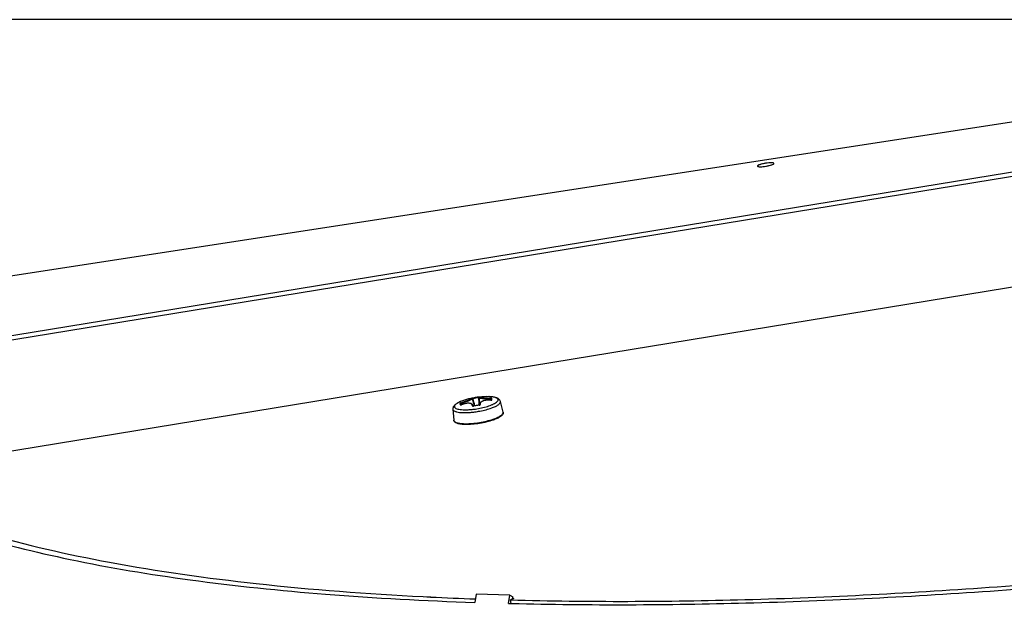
# Model space of a CAD drawing. Header units: millimetres. Extents: x 0 to 420, y 0 to 297.
# Tile 49 of 256: x 94 to 112, y 95 to 106. Entities that reach past the tile are written whole.
import ezdxf

# ---------------------------------------------------------------- set-up
doc = ezdxf.new("R2010")
doc.units = ezdxf.units.MM
doc.header["$LTSCALE"] = 23.1
doc.layers.get('0').update_dxf_attribs({"linetype": 'CONTINUOUS'})
doc.layers.add('02___PRT_ALL_AXES', color=7, linetype='CONTINUOUS')
doc.layers.add('DIM_PILOTEES', color=7, linetype='CONTINUOUS')
doc.styles.add('TEXTSTYLE_5', font='txt', dxfattribs={"width": 1.142857})
doc.dimstyles.new('DIMSTYLE_4', dxfattribs={"dimtxt": 2.5, "dimasz": 0.1875, "dimexe": 0.125, "dimexo": 0.0625, "dimgap": 1.25, "dimtad": 0, "dimtih": 1, "dimtoh": 1, "dimdsep": 46, "dimtxsty": 'TEXTSTYLE_5', "dimblk": '_FILLED', "dimblk1": '_FILLED', "dimblk2": '_FILLED', "dimcen": 0.09, "dimazin": 2, "dimtfac": 1, "dimtofl": 0, "dimtmove": 0, "dimatfit": 3, "dimldrblk": '_FILLED', "dimfxl": 1, "dimtolj": 1, "dimarcsym": 0})

# ---------------------------------------------------------------- blocks, each defined once
blk = doc.blocks.new('_FILLED')
at = {"color": 0, "linetype": 'BYBLOCK'}
blk.add_solid([(0, 0), (-1, 0.167), (-1, -0.167)], dxfattribs=at)
blk = doc.blocks.new('*D9')
at = {"layer": 'DIM_PILOTEES', "color": 2, "linetype": 'CONTINUOUS'}
for p, q in [((67.042, 106.042), (64.059, 106.042)), ((64.184, 106.042), (64.184, 83.788)), ((124.063, 106.042), (67.042, 106.042)), ((64.184, 53.247), (64.184, 78.788)), ((67.042, 53.247), (64.059, 53.247)), ((101.309, 53.247), (67.042, 53.247))]:
    blk.add_line(p, q, dxfattribs=at)
at = {"layer": 'DIM_PILOTEES', "color": 2, "linetype": 'CONTINUOUS', "xscale": 0.1875, "yscale": 0.1875, "zscale": 0.1875}
for p, rotation in [((64.184, 106.042), 90), ((64.184, 53.247), 270)]:
    blk.add_blockref('_FILLED', p, dxfattribs=dict(at, rotation=rotation))
at = {"layer": 'DIM_PILOTEES', "color": 2, "linetype": 'CONTINUOUS', "insert": (64.184, 82.538), "char_height": 2.5, "width": 8.57143, "attachment_point": 2, "line_spacing_factor": 0.9, "style": 'TEXTSTYLE_5'}
blk.add_mtext('{\\ftxt;\\W0.0001;\\H0.0001;\\~}{\\ftxt;\\W2.2857142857;\\H2.5; }{\\ftxt;\\W0.0001;\\H0.0001;\\~}', dxfattribs=at)

msp = doc.modelspace()

# ---------------------------------------------------------------- linework, layer by layer
at = {"color": 7, "linetype": 'CONTINUOUS'}
for p, q in [((124.111, 106.039), (91.578, 101.032)), ((124.126, 105.256), (88.579, 99.441)), ((124.116, 105.18), (88.694, 99.386)), ((107.968, 103.468), (107.968, 103.468)), ((91.339, 97.838), (124.118, 103.2)), ((102.566, 99.262), (102.564, 99.263)), ((102.567, 99.261), (102.566, 99.262)), ((102.568, 99.259), (102.567, 99.261)), ((102.569, 99.257), (102.568, 99.259)), ((102.57, 99.256), (102.569, 99.257)), ((102.573, 99.257), (102.569, 99.256)), ((102.605, 99.127), (102.57, 99.256)), ((102.58, 99.257), (102.573, 99.257)), ((102.69, 99.286), (102.678, 99.284)), ((102.678, 99.284), (102.679, 99.273)), ((102.686, 99.274), (102.679, 99.273)), ((102.688, 99.275), (102.686, 99.274)), ((102.689, 99.279), (102.688, 99.277)), ((102.688, 99.277), (102.688, 99.275)), ((102.688, 99.275), (102.688, 99.274)), ((102.688, 99.274), (102.695, 99.141)), ((102.69, 99.281), (102.689, 99.279)), ((102.692, 99.283), (102.69, 99.281)), ((102.693, 99.284), (102.692, 99.283)), ((102.693, 99.284), (102.693, 99.284)), ((102.693, 99.284), (102.693, 99.284)), ((102.895, 99.231), (102.893, 99.255)), ((102.905, 99.248), (102.905, 99.251)), ((102.906, 99.231), (102.905, 99.248)), ((102.22, 99.068), (102.234, 98.872)), ((102.35, 99.16), (102.35, 99.172)), ((102.361, 99.145), (102.36, 99.145)), ((102.362, 99.146), (102.361, 99.146)), ((102.361, 99.146), (102.361, 99.145)), ((102.364, 99.146), (102.362, 99.146)), ((102.368, 99.147), (102.363, 99.166)), ((102.368, 99.147), (102.363, 99.166)), ((102.364, 99.154), (102.363, 99.166)), ((102.364, 99.145), (102.37, 99.147)), ((102.365, 99.146), (102.364, 99.146)), ((102.367, 99.147), (102.365, 99.146)), ((102.368, 99.147), (102.367, 99.147)), ((102.37, 99.148), (102.368, 99.147)), ((102.368, 99.147), (102.368, 99.147)), ((102.372, 99.148), (102.37, 99.148)), ((102.373, 99.149), (102.372, 99.148)), ((102.379, 99.151), (102.373, 99.173)), ((102.379, 99.151), (102.373, 99.173)), ((102.386, 99.154), (102.373, 99.149)), ((102.373, 99.148), (102.373, 99.149)), ((102.401, 99.159), (102.386, 99.154)), ((102.39, 99.216), (102.389, 99.216)), ((102.416, 99.164), (102.401, 99.159)), ((102.432, 99.167), (102.416, 99.164)), ((102.446, 99.171), (102.432, 99.167)), ((102.461, 99.173), (102.446, 99.171)), ((102.475, 99.175), (102.461, 99.173)), ((102.489, 99.176), (102.475, 99.175)), ((102.502, 99.176), (102.489, 99.176)), ((102.514, 99.175), (102.502, 99.176)), ((102.526, 99.173), (102.514, 99.175)), ((102.536, 99.171), (102.526, 99.173)), ((102.546, 99.168), (102.536, 99.171)), ((102.554, 99.164), (102.546, 99.168)), ((102.562, 99.159), (102.554, 99.164)), ((102.568, 99.153), (102.562, 99.159)), ((102.573, 99.147), (102.568, 99.153)), ((102.577, 99.14), (102.573, 99.147)), ((102.579, 99.135), (102.577, 99.14)), ((102.579, 99.124), (102.578, 99.125)), ((102.579, 99.135), (102.582, 99.124)), ((102.58, 99.124), (102.579, 99.124)), ((102.581, 99.124), (102.58, 99.124)), ((102.582, 99.124), (102.581, 99.124)), ((102.581, 99.122), (102.587, 99.123)), ((102.584, 99.124), (102.582, 99.124)), ((102.586, 99.124), (102.584, 99.124)), ((102.588, 99.124), (102.586, 99.124)), ((102.589, 99.124), (102.588, 99.124)), ((102.604, 99.127), (102.589, 99.124)), ((102.589, 99.123), (102.589, 99.124)), ((102.622, 99.13), (102.604, 99.127)), ((102.639, 99.133), (102.622, 99.13)), ((102.657, 99.136), (102.639, 99.133)), ((102.674, 99.138), (102.657, 99.136)), ((102.689, 99.14), (102.674, 99.138)), ((102.685, 99.14), (102.685, 99.14)), ((102.689, 99.139), (102.689, 99.14)), ((102.69, 99.14), (102.689, 99.14)), ((102.692, 99.141), (102.69, 99.14)), ((102.694, 99.141), (102.692, 99.141)), ((102.696, 99.142), (102.694, 99.141)), ((102.697, 99.142), (102.696, 99.142)), ((102.698, 99.143), (102.697, 99.142)), ((102.7, 99.167), (102.698, 99.159)), ((102.698, 99.159), (102.698, 99.15)), ((102.698, 99.15), (102.698, 99.143)), ((102.699, 99.143), (102.698, 99.143)), ((102.7, 99.144), (102.699, 99.143)), ((102.703, 99.174), (102.7, 99.167)), ((102.7, 99.144), (102.7, 99.144)), ((102.7, 99.144), (102.7, 99.144)), ((102.708, 99.182), (102.703, 99.174)), ((102.714, 99.189), (102.708, 99.182)), ((102.722, 99.195), (102.714, 99.189)), ((102.73, 99.202), (102.722, 99.195)), ((102.74, 99.207), (102.73, 99.202)), ((102.751, 99.212), (102.74, 99.207)), ((102.763, 99.217), (102.751, 99.212)), ((102.776, 99.221), (102.763, 99.217)), ((102.789, 99.224), (102.776, 99.221)), ((102.803, 99.227), (102.789, 99.224)), ((102.818, 99.229), (102.803, 99.227)), ((102.834, 99.231), (102.818, 99.229)), ((102.85, 99.232), (102.834, 99.231)), ((102.866, 99.232), (102.85, 99.232)), ((102.882, 99.232), (102.866, 99.232)), ((102.896, 99.231), (102.882, 99.232)), ((102.896, 99.231), (102.896, 99.231)), ((102.897, 99.231), (102.896, 99.231)), ((102.899, 99.231), (102.897, 99.231)), ((102.901, 99.231), (102.899, 99.231)), ((102.903, 99.231), (102.901, 99.231)), ((102.904, 99.231), (102.903, 99.231)), ((102.906, 99.231), (102.904, 99.231)), ((102.907, 99.231), (102.906, 99.231)), ((102.908, 99.232), (102.907, 99.231)), ((102.909, 99.232), (102.908, 99.232)), ((102.91, 99.232), (102.909, 99.232)), ((102.91, 99.232), (102.91, 99.232)), ((102.91, 99.232), (102.91, 99.232)), ((103.118, 99.016), (103.069, 99.206)), ((103.118, 99.016), (103.119, 99.008)), ((102.234, 98.872), (102.234, 98.872)), ((101.686, 95.712), (101.752, 95.709)), ((101.687, 95.713), (101.822, 95.706)), ((103.238, 95.736), (103.294, 95.71)), ((101.752, 95.709), (101.821, 95.706)), ((103.309, 95.682), (103.253, 95.653)), ((103.263, 95.59), (103.253, 95.653)), ((103.287, 95.67), (103.294, 95.71)), ((103.289, 95.682), (103.309, 95.682))]:
    msp.add_line(p, q, dxfattribs=at)
at = {"color": 3, "linetype": 'CONTINUOUS'}
for p, q in [((102.639, 95.754), (102.613, 95.609)), ((103.238, 95.736), (102.639, 95.754)), ((103.213, 95.591), (103.238, 95.736)), ((103.213, 95.591), (103.273, 95.59)), ((103.213, 95.591), (103.273, 95.59))]:
    msp.add_line(p, q, dxfattribs=at)
at = {"color": 7, "linetype": 'CONTINUOUS'}
for centre, radius, start, end in [((102.826, 98.023), 1.27, 95.9992, 110.0868), ((102.826, 98.018), 1.275, 96.6764, 101.222), ((102.826, 98.016), 1.265, 96.6761, 101.2216), ((86.896, 94.828), 16.297, 15.3034, 15.7702), ((118.93, 99.976), 16.267, 182.4768, 182.9452), ((102.703, 99.121), 0.165, 93.8349, 94.5311), ((102.826, 98.022), 1.271, 88.4216, 95.9951), ((102.839, 98.483), 0.811, 87.675, 88.4217), ((102.841, 98.546), 0.747, 86.7165, 87.6781), ((102.846, 98.628), 0.665, 85.245, 86.7263), ((102.856, 98.748), 0.544, 82.9157, 85.2924), ((100.703, 99.065), 2.21, 4.6716, 4.8184), ((100.08, 99.014), 2.834, 4.5484, 4.6723), ((99.289, 98.951), 3.628, 4.4253, 4.5483), ((100.45, 99.054), 2.474, 4.5345, 4.8096), ((98.896, 98.93), 4.033, 4.3484, 4.5451), ((102.863, 98.805), 0.487, 82.6328, 82.8929), ((102.247, 99.07), 0.0278, 184.5513, 191.8864), ((102.922, 99.206), 0.573, 184.6273, 186.0091), ((102.356, 99.137), 0.00978, 45.5505, 57.3047), ((102.863, 99.194), 0.501, 184.5692, 185.4521), ((102.346, 99.215), 0.072, 289.8205, 291.925), ((102.539, 99.125), 0.0412, 358.6084, 359.2127), ((102.581, 99.167), 0.044, 277.4531, 281.1006), ((102.849, 97.801), 1.347, 96.7988, 101.101), ((102.405, 100.609), 1.553, 277.1193, 281.0155), ((102.684, 99.183), 0.0447, 276.7981, 278.1113), ((102.684, 99.183), 0.0442, 278.1058, 280.9335), ((102.684, 99.18), 0.0417, 280.8986, 285.8414), ((102.737, 99.153), 0.0389, 193.4329, 194.3183), ((102.901, 99.3), 0.0692, 265.9659, 268.3014), ((103.042, 99.199), 0.0278, 4.5624, 14.4142), ((102.391, 100.693), 1.688, 277.4775, 280.6879), ((103.089, 99.009), 0.0296, 358.4461, 4.5272), ((103.088, 99.009), 0.0312, 352.9427, 358.434), ((104.835, 157.989), 62.356, 267.22883, 267.96809)]:
    msp.add_arc(centre, radius, start, end, dxfattribs=at)
for points, knots in [([(107.968, 103.468), (107.967, 103.473), (107.947, 103.479), (107.918, 103.48), (107.87, 103.478), (107.817, 103.471), (107.764, 103.46), (107.717, 103.448), (107.689, 103.437), (107.671, 103.426), (107.672, 103.421)], [0, 0, 0, 0, 0.048273, 0.155142, 0.311228, 0.494765, 0.679184, 0.837767, 0.948289, 1, 1, 1, 1]), ([(107.672, 103.418), (107.676, 103.413), (107.696, 103.41), (107.728, 103.408), (107.775, 103.411), (107.828, 103.418), (107.879, 103.429), (107.924, 103.441), (107.951, 103.452), (107.968, 103.462), (107.968, 103.468)], [0, 0, 0, 0, 0.057427, 0.171115, 0.329287, 0.510732, 0.690421, 0.843604, 0.949942, 1, 1, 1, 1]), ([(107.672, 103.42), (107.672, 103.42), (107.672, 103.419), (107.672, 103.418), (107.672, 103.418)], [0, 0, 0, 0, 0.488552, 1, 1, 1, 1]), ([(102.37, 99.184), (102.394, 99.193), (102.43, 99.206), (102.475, 99.224), (102.5, 99.234), (102.518, 99.242), (102.529, 99.247), (102.539, 99.251), (102.546, 99.255), (102.551, 99.258), (102.554, 99.26), (102.556, 99.261), (102.557, 99.262), (102.558, 99.262), (102.558, 99.263), (102.558, 99.263), (102.557, 99.263)], [0, 0, 0, 0, 0.379175, 0.555433, 0.710844, 0.778194, 0.837484, 0.888011, 0.929224, 0.960737, 0.972792, 0.982376, 0.989529, 0.994369, 0.997331, 1, 1, 1, 1]), ([(102.373, 99.173), (102.385, 99.178), (102.41, 99.187), (102.446, 99.2), (102.48, 99.213), (102.51, 99.225), (102.535, 99.236), (102.552, 99.244), (102.561, 99.249), (102.566, 99.252), (102.569, 99.254), (102.57, 99.255), (102.57, 99.256)], [0, 0, 0, 0, 0.185504, 0.368521, 0.540782, 0.694161, 0.821361, 0.916583, 0.950944, 0.976109, 0.992123, 1, 1, 1, 1]), ([(102.578, 99.269), (102.575, 99.268), (102.57, 99.267), (102.564, 99.266), (102.561, 99.265), (102.559, 99.264), (102.558, 99.264), (102.557, 99.264), (102.557, 99.263)], [0, 0, 0, 0, 0.391468, 0.721408, 0.845566, 0.935229, 0.986747, 1, 1, 1, 1]), ([(102.578, 99.269), (102.578, 99.268), (102.578, 99.268), (102.578, 99.267), (102.578, 99.266), (102.578, 99.264), (102.579, 99.261), (102.579, 99.259), (102.58, 99.257)], [0, 0, 0, 0, 0.024944, 0.087291, 0.184481, 0.31225, 0.635409, 1, 1, 1, 1]), ([(102.688, 99.274), (102.688, 99.274), (102.689, 99.272), (102.693, 99.271), (102.698, 99.27), (102.708, 99.267), (102.726, 99.265), (102.751, 99.262), (102.782, 99.26), (102.817, 99.258), (102.855, 99.256), (102.88, 99.256), (102.893, 99.255)], [0, 0, 0, 0, 0.008504, 0.02476, 0.049937, 0.084142, 0.17868, 0.304931, 0.457428, 0.629274, 0.812761, 1, 1, 1, 1]), ([(102.698, 99.286), (102.698, 99.286), (102.694, 99.286), (102.694, 99.286), (102.692, 99.286)], [0, 0, 0, 0, 0.195287, 1, 1, 1, 1]), ([(102.698, 99.286), (102.695, 99.284), (102.708, 99.28), (102.715, 99.279), (102.725, 99.278), (102.737, 99.276), (102.755, 99.274), (102.782, 99.272), (102.816, 99.27), (102.854, 99.268), (102.88, 99.267), (102.893, 99.267)], [0, 0, 0, 0, 0.055926, 0.095284, 0.14449, 0.203028, 0.270216, 0.4271, 0.607158, 0.801258, 1, 1, 1, 1]), ([(103.069, 99.206), (103.067, 99.215), (103.059, 99.232), (103.039, 99.252), (103.016, 99.265), (102.981, 99.279), (102.929, 99.289), (102.885, 99.292), (102.861, 99.293)], [0, 0, 0, 0, 0.118359, 0.230046, 0.337833, 0.448986, 0.699997, 1, 1, 1, 1]), ([(102.893, 99.267), (102.893, 99.266), (102.893, 99.265), (102.894, 99.261), (102.894, 99.258), (102.893, 99.255)], [0, 0, 0, 0, 0.130557, 0.363004, 1, 1, 1, 1]), ([(102.915, 99.261), (102.915, 99.262), (102.912, 99.264), (102.908, 99.265), (102.901, 99.266), (102.896, 99.266), (102.893, 99.267)], [0, 0, 0, 0, 0.111273, 0.334468, 0.646526, 1, 1, 1, 1]), ([(102.905, 99.251), (102.905, 99.251), (102.903, 99.253), (102.9, 99.254), (102.896, 99.255), (102.893, 99.255)], [0, 0, 0, 0, 0.130487, 0.35844, 1, 1, 1, 1]), ([(102.915, 99.261), (102.913, 99.261), (102.907, 99.259), (102.904, 99.254), (102.905, 99.251)], [0, 0, 0, 0, 0.504362, 1, 1, 1, 1]), ([(102.911, 99.144), (102.928, 99.151), (102.959, 99.165), (102.994, 99.186), (103.013, 99.203), (103.025, 99.217), (103.03, 99.23), (103.029, 99.237)], [0, 0, 0, 0, 0.361087, 0.646987, 0.76054, 0.85532, 1, 1, 1, 1]), ([(103.029, 99.237), (103.029, 99.24), (103.028, 99.246), (103.022, 99.255), (103.013, 99.263), (102.995, 99.272), (102.966, 99.282), (102.94, 99.286), (102.926, 99.288)], [0, 0, 0, 0, 0.074648, 0.155797, 0.250035, 0.361322, 0.641392, 1, 1, 1, 1]), ([(102.389, 99.216), (102.367, 99.208), (102.326, 99.191), (102.28, 99.165), (102.251, 99.141), (102.233, 99.12), (102.221, 99.096), (102.219, 99.077), (102.22, 99.068)], [0, 0, 0, 0, 0.29995, 0.550926, 0.662093, 0.769914, 0.881597, 1, 1, 1, 1]), ([(102.22, 99.064), (102.224, 99.048), (102.246, 99.034), (102.273, 99.024), (102.301, 99.016), (102.343, 99.01), (102.4, 99.006), (102.466, 99.006), (102.537, 99.01), (102.586, 99.016), (102.611, 99.019)], [0, 0, 0, 0, 0.118408, 0.162662, 0.213283, 0.333117, 0.47578, 0.637629, 0.814097, 1, 1, 1, 1]), ([(102.389, 99.216), (102.369, 99.209), (102.332, 99.193), (102.291, 99.171), (102.267, 99.152), (102.255, 99.139), (102.248, 99.127), (102.246, 99.118), (102.247, 99.114)], [0, 0, 0, 0, 0.36351, 0.651799, 0.765488, 0.859239, 0.93551, 1, 1, 1, 1]), ([(102.247, 99.114), (102.247, 99.111), (102.249, 99.105), (102.255, 99.096), (102.264, 99.088), (102.281, 99.079), (102.31, 99.069), (102.353, 99.062), (102.405, 99.058), (102.464, 99.057), (102.529, 99.061), (102.574, 99.065), (102.597, 99.068)], [0, 0, 0, 0, 0.02464, 0.051409, 0.082474, 0.119137, 0.211366, 0.32944, 0.471383, 0.633626, 0.811587, 1, 1, 1, 1]), ([(102.37, 99.184), (102.367, 99.183), (102.363, 99.181), (102.356, 99.178), (102.352, 99.175), (102.35, 99.173), (102.35, 99.172)], [0, 0, 0, 0, 0.345555, 0.65583, 0.883018, 1, 1, 1, 1]), ([(102.35, 99.172), (102.352, 99.173), (102.358, 99.173), (102.362, 99.168), (102.363, 99.166)], [0, 0, 0, 0, 0.503679, 1, 1, 1, 1]), ([(102.352, 99.146), (102.352, 99.145), (102.355, 99.144), (102.359, 99.144), (102.362, 99.145), (102.364, 99.145)], [0, 0, 0, 0, 0.317993, 0.617524, 1, 1, 1, 1]), ([(102.373, 99.173), (102.37, 99.172), (102.367, 99.17), (102.364, 99.168), (102.363, 99.166), (102.363, 99.166)], [0, 0, 0, 0, 0.634735, 0.866006, 1, 1, 1, 1]), ([(102.37, 99.184), (102.37, 99.184), (102.37, 99.182), (102.371, 99.179), (102.372, 99.176), (102.373, 99.173)], [0, 0, 0, 0, 0.132094, 0.364003, 1, 1, 1, 1]), ([(102.568, 99.129), (102.568, 99.135), (102.567, 99.147), (102.554, 99.161), (102.535, 99.171), (102.509, 99.175), (102.479, 99.175), (102.432, 99.169), (102.397, 99.158), (102.373, 99.148)], [0, 0, 0, 0, 0.076703, 0.154725, 0.247801, 0.362707, 0.499849, 0.655731, 1, 1, 1, 1]), ([(102.568, 99.129), (102.57, 99.13), (102.575, 99.129), (102.578, 99.126), (102.579, 99.124)], [0, 0, 0, 0, 0.512503, 1, 1, 1, 1]), ([(102.568, 99.129), (102.568, 99.128), (102.569, 99.126), (102.572, 99.124), (102.576, 99.123), (102.579, 99.122), (102.581, 99.122)], [0, 0, 0, 0, 0.176172, 0.388209, 0.663988, 1, 1, 1, 1]), ([(102.708, 99.151), (102.706, 99.151), (102.702, 99.149), (102.7, 99.145), (102.699, 99.143)], [0, 0, 0, 0, 0.514025, 1, 1, 1, 1]), ([(102.701, 99.142), (102.703, 99.143), (102.707, 99.145), (102.709, 99.15), (102.708, 99.151)], [0, 0, 0, 0, 0.602636, 1, 1, 1, 1]), ([(102.701, 99.085), (102.739, 99.092), (102.81, 99.109), (102.879, 99.131), (102.911, 99.144)], [0, 0, 0, 0, 0.532052, 1, 1, 1, 1]), ([(102.704, 99.034), (102.741, 99.041), (102.812, 99.057), (102.882, 99.078), (102.914, 99.09)], [0, 0, 0, 0, 0.524711, 1, 1, 1, 1]), ([(102.896, 99.231), (102.87, 99.232), (102.832, 99.232), (102.785, 99.223), (102.755, 99.214), (102.732, 99.202), (102.715, 99.187), (102.706, 99.169), (102.707, 99.157), (102.708, 99.151)], [0, 0, 0, 0, 0.338691, 0.494114, 0.632312, 0.74946, 0.845168, 0.924668, 1, 1, 1, 1]), ([(102.899, 99.23), (102.899, 99.23), (102.902, 99.23), (102.905, 99.231), (102.907, 99.231)], [0, 0, 0, 0, 0.260188, 1, 1, 1, 1]), ([(102.907, 99.231), (102.908, 99.231), (102.911, 99.231), (102.915, 99.232), (102.917, 99.234), (102.917, 99.235)], [0, 0, 0, 0, 0.372479, 0.667882, 1, 1, 1, 1]), ([(102.914, 99.09), (102.937, 99.098), (102.977, 99.114), (103.022, 99.139), (103.048, 99.16), (103.061, 99.174), (103.069, 99.187), (103.07, 99.197), (103.07, 99.201)], [0, 0, 0, 0, 0.363607, 0.651994, 0.765698, 0.859425, 0.935624, 1, 1, 1, 1]), ([(102.444, 98.808), (102.485, 98.808), (102.568, 98.812), (102.695, 98.828), (102.82, 98.853), (102.9, 98.876), (102.938, 98.889)], [0, 0, 0, 0, 0.239429, 0.499986, 0.76055, 1, 1, 1, 1]), ([(102.938, 98.889), (102.963, 98.897), (103.007, 98.914), (103.058, 98.94), (103.088, 98.961), (103.107, 98.979), (103.117, 98.995), (103.119, 99.005)], [0, 0, 0, 0, 0.356506, 0.645023, 0.760984, 0.857766, 1, 1, 1, 1]), ([(103.119, 99.008), (103.12, 99.001), (103.118, 98.987), (103.107, 98.967), (103.09, 98.95), (103.06, 98.927), (103.01, 98.9), (102.966, 98.882), (102.941, 98.873)], [0, 0, 0, 0, 0.089136, 0.180046, 0.278908, 0.390964, 0.663407, 1, 1, 1, 1]), ([(102.447, 98.793), (102.42, 98.793), (102.38, 98.795), (102.331, 98.803), (102.301, 98.811), (102.276, 98.82), (102.255, 98.833), (102.239, 98.85), (102.234, 98.865), (102.234, 98.872)], [0, 0, 0, 0, 0.33938, 0.483938, 0.610875, 0.721289, 0.818683, 0.909764, 1, 1, 1, 1]), ([(102.234, 98.872), (102.234, 98.867), (102.238, 98.857), (102.25, 98.844), (102.269, 98.834), (102.294, 98.825), (102.324, 98.818), (102.375, 98.81), (102.416, 98.809), (102.444, 98.808)], [0, 0, 0, 0, 0.061869, 0.134174, 0.22486, 0.337243, 0.472046, 0.628586, 1, 1, 1, 1]), ([(102.941, 98.873), (102.903, 98.86), (102.822, 98.837), (102.697, 98.812), (102.571, 98.796), (102.487, 98.792), (102.447, 98.793)], [0, 0, 0, 0, 0.238963, 0.499993, 0.761027, 1, 1, 1, 1]), ([(92.05, 97.505), (92.325, 97.379), (92.916, 97.14), (94.248, 96.71), (96.186, 96.273), (98.809, 95.905), (100.689, 95.763), (101.686, 95.712)], [0, 0, 0, 0, 0.092103, 0.193852, 0.426196, 0.695841, 1, 1, 1, 1]), ([(103.253, 95.653), (104.651, 95.616), (107.558, 95.628), (112.043, 95.863), (116.741, 96.312), (119.924, 96.744), (121.532, 96.994)], [0, 0, 0, 0, 0.228577, 0.475013, 0.734034, 1, 1, 1, 1])]:
    msp.add_open_spline(points, degree=3, knots=knots, dxfattribs=at)
for points in [[(102.557, 99.263), (102.56, 99.264), (102.562, 99.264), (102.564, 99.263)], [(102.698, 99.286), (102.696, 99.285), (102.695, 99.285), (102.693, 99.284)], [(102.352, 99.146), (102.355, 99.148), (102.358, 99.147), (102.361, 99.146)], [(102.58, 99.125), (102.58, 99.128), (102.58, 99.131), (102.579, 99.135)], [(102.696, 99.14), (102.698, 99.141), (102.699, 99.141), (102.701, 99.142)], [(102.698, 99.15), (102.698, 99.148), (102.698, 99.146), (102.699, 99.144)], [(102.917, 99.235), (102.914, 99.236), (102.911, 99.234), (102.909, 99.232)]]:
    msp.add_open_spline(points, degree=3, dxfattribs=at)
at = {"color": 3, "linetype": 'CONTINUOUS'}
for points, knots in [([(93.515, 96.853), (94.123, 96.663), (95.449, 96.333), (97.599, 95.978), (100.019, 95.73), (101.722, 95.639), (102.613, 95.609)], [0, 0, 0, 0, 0.207645, 0.444532, 0.709351, 1, 1, 1, 1]), ([(103.273, 95.59), (104.67, 95.556), (107.576, 95.569), (112.06, 95.796), (116.762, 96.234), (119.949, 96.666), (121.559, 96.92)], [0, 0, 0, 0, 0.228407, 0.474641, 0.733629, 1, 1, 1, 1])]:
    msp.add_open_spline(points, degree=3, knots=knots, dxfattribs=at)
at = {"layer": '02___PRT_ALL_AXES', "color": 7, "linetype": 'CONTINUOUS'}
msp.add_line((107.968, 103.468), (107.968, 103.468), dxfattribs=at)
for points, knots in [([(107.967, 103.47), (107.964, 103.475), (107.945, 103.478), (107.915, 103.48), (107.87, 103.477), (107.819, 103.471), (107.768, 103.461), (107.723, 103.45), (107.693, 103.438), (107.675, 103.429), (107.672, 103.423)], [0, 0, 0, 0, 0.055076, 0.16329, 0.314541, 0.489974, 0.666995, 0.822778, 0.937737, 1, 1, 1, 1]), ([(107.672, 103.42), (107.672, 103.415), (107.692, 103.409), (107.721, 103.408), (107.769, 103.41), (107.822, 103.418), (107.875, 103.428), (107.922, 103.44), (107.95, 103.451), (107.968, 103.462), (107.968, 103.468)], [0, 0, 0, 0, 0.048277, 0.155148, 0.311235, 0.494772, 0.679189, 0.837771, 0.948291, 1, 1, 1, 1]), ([(107.968, 103.468), (107.968, 103.469), (107.967, 103.469), (107.967, 103.47), (107.967, 103.47)], [0, 0, 0, 0, 0.48858, 1, 1, 1, 1]), ([(107.672, 103.423), (107.672, 103.423), (107.672, 103.422), (107.672, 103.421), (107.672, 103.421)], [0, 0, 0, 0, 0.526141, 1, 1, 1, 1])]:
    msp.add_open_spline(points, degree=3, knots=knots, dxfattribs=at)

# ---------------------------------------------------------------- dimensions: what is measured, and where the dimension line sits
at = {"layer": 'DIM_PILOTEES', "color": 2, "linetype": 'CONTINUOUS'}
dim = msp.add_linear_dim(base=(64.184, 53.247), p1=(124.125, 106.042), p2=(101.372, 53.247), angle=270, text='{\\ftxt;\\W0.0001;\\H0.0001;\\~}{\\ftxt;\\W2.2857142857;\\H2.5; }{\\ftxt;\\W0.0001;\\H0.0001;\\~}', dimstyle='DIMSTYLE_4', dxfattribs=at)
dim.commit()
dim.dimension.update_dxf_attribs({"geometry": '*D9', "text_midpoint": (61.327, 80.038), "dimtype": 160})

doc.saveas('drawing.dxf')
